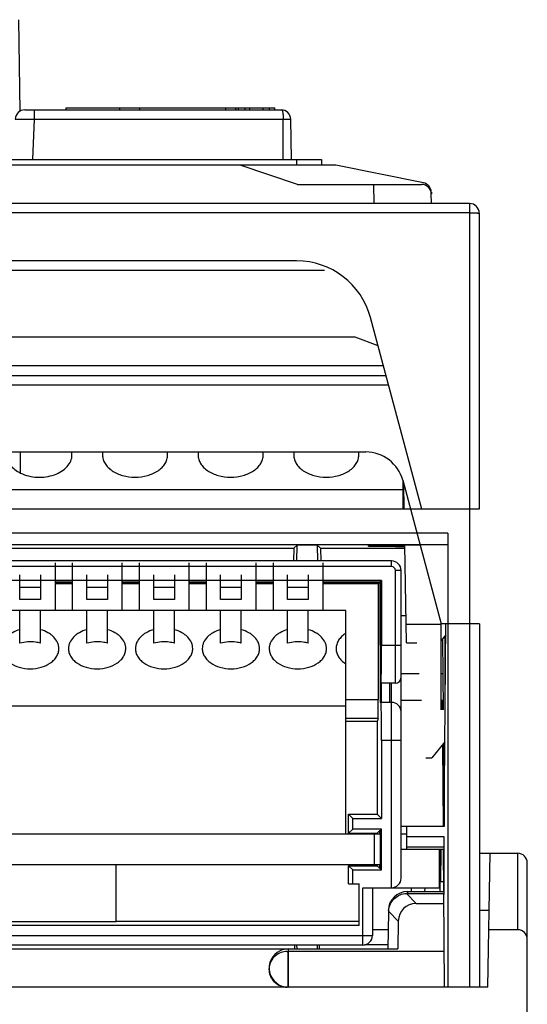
# Model space of a CAD drawing. Header units: millimetres. Extents: x 1117 to 38156, y -1945 to 7303.
# Tile 74 of 256: x 2689 to 2715, y 1293 to 1344. Entities that reach past the tile are written whole.
import ezdxf

# ---------------------------------------------------------------- set-up
doc = ezdxf.new("R2010")
doc.units = ezdxf.units.MM

msp = doc.modelspace()

# ---------------------------------------------------------------- linework, layer by layer
at = {"linetype": 'Continuous'}
for p, q in [((2688.652, 1344.338), (2688.736, 1339.538)), ((2688.992, 1339.618), (2702.402, 1339.618)), ((2689.492, 1339.127), (2689.492, 1339.618)), ((2691.157, 1339.618), (2691.157, 1339.718)), ((2691.157, 1339.718), (2702.066, 1339.718)), ((2693.957, 1339.618), (2693.957, 1339.718)), ((2695.007, 1339.618), (2695.007, 1339.718)), ((2699.507, 1339.618), (2699.507, 1339.718)), ((2700.021, 1339.618), (2700.021, 1339.718)), ((2700.163, 1339.618), (2700.163, 1339.718)), ((2700.514, 1339.618), (2700.514, 1339.718)), ((2700.759, 1339.618), (2700.759, 1339.718)), ((2701.453, 1339.618), (2701.453, 1339.718)), ((2701.78, 1339.618), (2701.78, 1339.718)), ((2702.066, 1339.618), (2702.066, 1339.718)), ((2689.412, 1337.018), (2689.492, 1339.127)), ((2689.492, 1339.127), (2702.902, 1339.127)), ((2702.507, 1337.018), (2702.507, 1339.127)), ((2702.939, 1337.018), (2702.902, 1339.127)), ((2647.007, 1337.018), (2704.507, 1337.018)), ((2703.207, 1337.018), (2703.207, 1336.718)), ((2704.507, 1337.018), (2704.507, 1336.718)), ((2705.257, 1336.718), (2646.257, 1336.718)), ((2703.257, 1335.718), (2700.257, 1336.718)), ((2709.845, 1335.801), (2705.257, 1336.718)), ((2703.257, 1335.718), (2709.749, 1335.718)), ((2707.257, 1334.718), (2707.25, 1335.718)), ((2710.257, 1334.718), (2710.248, 1335.227)), ((2710.257, 1335.308), (2710.257, 1335.227)), ((2712.257, 1334.718), (2639.257, 1334.718)), ((2712.257, 1334.718), (2712.257, 1293.718)), ((2712.257, 1334.227), (2639.257, 1334.227)), ((2712.757, 1334.218), (2712.757, 1325.293)), ((2703.205, 1331.718), (2648.31, 1331.718)), ((2704.672, 1331.218), (2646.872, 1331.218)), ((2709.757, 1318.718), (2707.068, 1328.753)), ((2706.272, 1327.718), (2645.272, 1327.718)), ((2707.466, 1327.271), (2706.272, 1327.718)), ((2707.748, 1326.218), (2643.767, 1326.218)), ((2643.633, 1325.718), (2707.882, 1325.718)), ((2708.015, 1325.222), (2643.5, 1325.222)), ((2712.772, 1318.718), (2712.772, 1325.218)), ((2644.718, 1321.718), (2706.826, 1321.718)), ((2688.772, 1320.618), (2688.772, 1321.718)), ((2708.757, 1320.236), (2708.757, 1318.718)), ((2708.758, 1320.236), (2710.772, 1312.718)), ((2708.835, 1318.718), (2708.812, 1320.033)), ((2642.696, 1319.761), (2708.757, 1319.761)), ((2712.757, 1318.718), (2638.757, 1318.718)), ((2711.121, 1317.465), (2642.044, 1317.465)), ((2711.121, 1317.465), (2711.118, 1316.862)), ((2711.121, 1317.465), (2711.121, 1293.718)), ((2711.118, 1316.862), (2641.882, 1316.862)), ((2703.057, 1316.678), (2703.228, 1316.849)), ((2703.223, 1316.018), (2703.228, 1316.849)), ((2704.287, 1316.849), (2703.228, 1316.849)), ((2704.287, 1316.849), (2704.291, 1316.018)), ((2704.458, 1316.678), (2704.287, 1316.849)), ((2709.667, 1316.844), (2706.959, 1316.844)), ((2706.96, 1316.788), (2706.959, 1316.844)), ((2708.957, 1311.725), (2708.868, 1316.844)), ((2711.118, 1316.862), (2711.101, 1316.844)), ((2680.257, 1316.678), (2703.057, 1316.678)), ((2703.057, 1316.678), (2703.047, 1316.018)), ((2704.458, 1316.678), (2708.871, 1316.678)), ((2704.458, 1316.678), (2704.468, 1316.018)), ((2706.96, 1316.788), (2708.869, 1316.788)), ((2708.382, 1316.71), (2708.87, 1316.71)), ((2708.383, 1316.68), (2708.382, 1316.71)), ((2708.871, 1316.68), (2708.383, 1316.68)), ((2708.172, 1316.018), (2643.372, 1316.018)), ((2690.572, 1315.918), (2690.572, 1313.418)), ((2691.472, 1315.918), (2691.472, 1313.418)), ((2694.072, 1315.918), (2694.072, 1313.418)), ((2694.972, 1315.918), (2694.972, 1313.418)), ((2697.572, 1315.918), (2697.572, 1313.418)), ((2698.472, 1315.918), (2698.472, 1313.418)), ((2701.072, 1315.918), (2701.072, 1313.418)), ((2701.972, 1315.918), (2701.972, 1313.418)), ((2704.572, 1315.918), (2704.572, 1313.418)), ((2708.172, 1315.718), (2708.172, 1316.018)), ((2708.172, 1315.718), (2675.672, 1315.718)), ((2688.732, 1314.004), (2688.732, 1315.295)), ((2689.813, 1315.295), (2689.813, 1314.004)), ((2692.232, 1314.004), (2692.232, 1315.295)), ((2693.313, 1315.295), (2693.313, 1314.004)), ((2695.732, 1314.004), (2695.732, 1315.295)), ((2696.813, 1315.295), (2696.813, 1314.004)), ((2699.232, 1314.004), (2699.232, 1315.295)), ((2700.313, 1315.295), (2700.313, 1314.004)), ((2702.732, 1314.004), (2702.732, 1315.295)), ((2703.813, 1315.295), (2703.813, 1314.004)), ((2708.672, 1315.518), (2708.372, 1315.518)), ((2708.372, 1309.618), (2708.372, 1315.518)), ((2708.672, 1309.918), (2708.672, 1315.518)), ((2707.641, 1314.987), (2677.672, 1314.987)), ((2690.572, 1314.92), (2691.472, 1314.92)), ((2690.572, 1314.915), (2691.472, 1314.915)), ((2691.472, 1314.818), (2690.572, 1314.818)), ((2694.072, 1314.92), (2694.972, 1314.92)), ((2694.072, 1314.915), (2694.972, 1314.915)), ((2694.972, 1314.818), (2694.072, 1314.818)), ((2697.572, 1314.92), (2698.472, 1314.92)), ((2697.572, 1314.915), (2698.472, 1314.915)), ((2698.472, 1314.818), (2697.572, 1314.818)), ((2701.072, 1314.92), (2701.972, 1314.92)), ((2701.072, 1314.915), (2701.972, 1314.915)), ((2701.972, 1314.818), (2701.072, 1314.818)), ((2704.572, 1314.92), (2707.574, 1314.92)), ((2704.572, 1314.915), (2707.569, 1314.915)), ((2707.472, 1314.818), (2704.572, 1314.818)), ((2707.569, 1314.915), (2707.472, 1314.818)), ((2707.472, 1314.818), (2707.472, 1308.775)), ((2707.569, 1314.915), (2707.57, 1310.548)), ((2707.641, 1314.987), (2707.574, 1314.92)), ((2707.574, 1311.618), (2707.574, 1314.92)), ((2707.641, 1314.987), (2707.641, 1311.618)), ((2688.732, 1314.649), (2689.813, 1314.649)), ((2692.232, 1314.649), (2693.313, 1314.649)), ((2695.732, 1314.649), (2696.813, 1314.649)), ((2699.232, 1314.649), (2700.313, 1314.649)), ((2702.732, 1314.649), (2703.813, 1314.649)), ((2689.813, 1314.004), (2688.732, 1314.004)), ((2693.313, 1314.004), (2692.232, 1314.004)), ((2696.813, 1314.004), (2695.732, 1314.004)), ((2700.313, 1314.004), (2699.232, 1314.004)), ((2703.813, 1314.004), (2702.732, 1314.004)), ((2705.772, 1313.418), (2679.772, 1313.418)), ((2688.732, 1311.714), (2688.732, 1313.418)), ((2689.813, 1311.714), (2689.813, 1313.418)), ((2692.232, 1311.714), (2692.232, 1313.418)), ((2693.313, 1311.714), (2693.313, 1313.418)), ((2695.732, 1311.714), (2695.732, 1313.418)), ((2696.813, 1311.714), (2696.813, 1313.418)), ((2699.232, 1311.714), (2699.232, 1313.418)), ((2700.313, 1311.714), (2700.313, 1313.418)), ((2702.732, 1311.714), (2702.732, 1313.418)), ((2703.813, 1311.714), (2703.813, 1313.418)), ((2705.772, 1301.718), (2705.772, 1313.418)), ((2708.932, 1313.151), (2708.672, 1313.151)), ((2708.94, 1312.709), (2710.772, 1312.709)), ((2712.772, 1312.718), (2710.772, 1312.718)), ((2710.772, 1308.218), (2710.772, 1312.718)), ((2710.927, 1302.118), (2711.019, 1312.718)), ((2712.272, 1293.718), (2712.272, 1312.718)), ((2712.772, 1312.718), (2712.772, 1293.718)), ((2708.957, 1311.725), (2709.492, 1311.725)), ((2709.492, 1311.72), (2708.957, 1311.72)), ((2711.014, 1312.146), (2710.772, 1311.856)), ((2710.833, 1311.929), (2710.866, 1308.219)), ((2710.976, 1308.718), (2710.975, 1312.1)), ((2707.641, 1311.618), (2708.672, 1311.618)), ((2709.62, 1310.118), (2708.672, 1310.118)), ((2708.672, 1299.418), (2708.672, 1309.899)), ((2710.849, 1310.118), (2710.772, 1310.118)), ((2707.585, 1309.618), (2707.62, 1309.618)), ((2707.626, 1309.618), (2707.626, 1308.618)), ((2708.372, 1309.618), (2707.631, 1309.618)), ((2708.072, 1309.618), (2708.072, 1308.618)), ((2708.172, 1298.918), (2708.172, 1309.618)), ((2705.772, 1308.775), (2707.472, 1308.775)), ((2707.62, 1308.618), (2707.581, 1308.618)), ((2708.172, 1308.618), (2707.631, 1308.618)), ((2709.732, 1308.718), (2708.672, 1308.718)), ((2710.861, 1308.718), (2710.772, 1308.718)), ((2710.81, 1308.718), (2710.814, 1308.218)), ((2705.772, 1308.418), (2679.772, 1308.418)), ((2707.467, 1307.776), (2705.772, 1307.776)), ((2707.42, 1307.618), (2705.772, 1307.618)), ((2707.467, 1307.776), (2707.42, 1307.618)), ((2707.42, 1307.618), (2707.42, 1302.77)), ((2708.672, 1306.618), (2707.641, 1306.618)), ((2707.641, 1306.618), (2707.641, 1302.549)), ((2710.965, 1306.55), (2710.272, 1305.718)), ((2710.83, 1306.388), (2710.867, 1302.118)), ((2710.881, 1306.449), (2710.919, 1302.118)), ((2709.972, 1305.718), (2710.272, 1305.718)), ((2705.92, 1302.77), (2707.42, 1302.77)), ((2705.92, 1301.766), (2705.92, 1302.77)), ((2705.92, 1302.77), (2706.141, 1302.549)), ((2706.141, 1302.549), (2707.641, 1302.549)), ((2706.141, 1301.987), (2706.141, 1302.549)), ((2707.42, 1302.77), (2707.641, 1302.549)), ((2706.141, 1301.987), (2705.92, 1301.766)), ((2707.641, 1301.987), (2706.141, 1301.987)), ((2707.571, 1301.917), (2707.641, 1301.987)), ((2707.571, 1301.917), (2707.571, 1299.919)), ((2707.641, 1299.849), (2707.641, 1301.987)), ((2710.927, 1302.118), (2708.672, 1302.118)), ((2708.972, 1300.918), (2708.972, 1302.118)), ((2707.571, 1301.718), (2643.973, 1301.718)), ((2705.92, 1301.766), (2707.42, 1301.766)), ((2707.272, 1300.118), (2707.272, 1301.718)), ((2707.42, 1301.766), (2707.545, 1301.891)), ((2707.42, 1301.766), (2707.42, 1301.718)), ((2707.571, 1301.891), (2707.545, 1301.891)), ((2707.545, 1301.891), (2707.545, 1301.718)), ((2708.972, 1301.718), (2708.672, 1301.718)), ((2710.922, 1301.575), (2708.972, 1301.575)), ((2710.922, 1298.561), (2710.922, 1301.575)), ((2710.919, 1300.918), (2708.672, 1300.918)), ((2710.922, 1301.049), (2708.972, 1301.049)), ((2710.672, 1298.918), (2710.672, 1300.918)), ((2710.736, 1300.921), (2710.698, 1298.722)), ((2710.758, 1299.218), (2710.767, 1300.919)), ((2710.878, 1300.918), (2710.897, 1298.718)), ((2712.757, 1300.718), (2714.772, 1300.718)), ((2713.202, 1293.718), (2713.325, 1300.718)), ((2714.772, 1296.718), (2714.772, 1300.718)), ((2707.571, 1300.118), (2643.973, 1300.118)), ((2693.772, 1297.16), (2693.772, 1300.118)), ((2705.92, 1300.07), (2707.42, 1300.07)), ((2705.92, 1299.118), (2705.92, 1300.07)), ((2705.92, 1300.07), (2706.141, 1299.849)), ((2706.141, 1299.849), (2707.641, 1299.849)), ((2706.141, 1299.118), (2706.141, 1299.849)), ((2707.42, 1300.118), (2707.42, 1300.07)), ((2707.42, 1300.07), (2707.545, 1299.945)), ((2707.545, 1300.118), (2707.545, 1299.945)), ((2707.571, 1299.945), (2707.545, 1299.945)), ((2707.571, 1299.919), (2707.641, 1299.849)), ((2710.721, 1300.018), (2710.762, 1300.018)), ((2715.272, 1153.118), (2715.272, 1300.218)), ((2705.92, 1299.118), (2706.472, 1299.118)), ((2706.472, 1296.949), (2706.472, 1299.118)), ((2706.672, 1298.918), (2710.672, 1298.918)), ((2706.672, 1295.918), (2706.672, 1298.918)), ((2707.172, 1298.918), (2707.172, 1296.418)), ((2709.201, 1298.918), (2709.198, 1298.715)), ((2709.905, 1298.918), (2709.902, 1298.718)), ((2710.893, 1299.218), (2710.707, 1299.218)), ((2709.467, 1298.096), (2708.955, 1298.621)), ((2709.007, 1298.718), (2709.006, 1298.622)), ((2709.006, 1298.622), (2710.898, 1298.622)), ((2709.007, 1298.718), (2710.897, 1298.718)), ((2710.941, 1293.718), (2710.898, 1298.622)), ((2710.898, 1298.561), (2710.922, 1298.561)), ((2709.467, 1298.096), (2710.902, 1298.096)), ((2708.006, 1297.64), (2707.972, 1295.718)), ((2708.008, 1297.696), (2708.524, 1297.168)), ((2713.272, 1297.718), (2712.757, 1297.718)), ((2706.472, 1296.949), (2645.072, 1296.949)), ((2693.772, 1297.17), (2706.472, 1297.17)), ((2708.524, 1297.168), (2708.499, 1295.718)), ((2644.372, 1296.418), (2707.172, 1296.418)), ((2707.99, 1296.718), (2707.172, 1296.718)), ((2714.772, 1296.718), (2713.255, 1296.718)), ((2643.046, 1295.718), (2708.499, 1295.718)), ((2706.672, 1295.918), (2644.872, 1295.918)), ((2702.772, 1295.718), (2702.772, 1293.718)), ((2703.107, 1295.708), (2703.107, 1295.918)), ((2703.227, 1295.718), (2703.226, 1295.918)), ((2704.289, 1295.918), (2704.288, 1295.718)), ((2704.407, 1295.708), (2704.407, 1295.918)), ((2707.972, 1295.932), (2706.76, 1295.932)), ((2702.702, 1295.582), (2702.757, 1295.582)), ((2710.924, 1295.582), (2702.757, 1295.582)), ((2702.757, 1293.718), (2702.757, 1295.582)), ((2713.202, 1293.718), (2638.342, 1293.718))]:
    msp.add_line(p, q, dxfattribs=at)
for centre, radius, start, end in [((2688.992, 1339.118), 0.5, 90, 177.8237), ((2702.402, 1339.118), 0.5, 1, 89.9858), ((2709.749, 1335.218), 0.5, 1, 90), ((2709.747, 1335.31), 0.5, 1.0592, 78.6902), ((2712.257, 1334.218), 0.5, 360, 90), ((2703.205, 1327.718), 4, 15, 90), ((2712.272, 1325.218), 0.5, 0, 8.7644), ((2690.654, 1321.556), 0.803, 0.0596, 11.7008), ((2693.86, 1321.556), 0.803, 168.3146, 179.9427), ((2695.654, 1321.556), 0.803, 0.0575, 11.6856), ((2698.86, 1321.556), 0.803, 168.3145, 179.9427), ((2700.654, 1321.556), 0.803, 0.0575, 11.6856), ((2703.86, 1321.556), 0.803, 168.3145, 179.9427), ((2705.654, 1321.556), 0.803, 0.0575, 11.6857), ((2706.826, 1319.718), 2, 15, 90), ((2708.172, 1315.518), 0.5, 0, 90), ((2708.172, 1315.518), 0.2, 0, 90), ((2708.372, 1309.918), 0.3, 270, 0), ((2708.172, 1308.118), 0.5, 0, 90), ((2714.772, 1300.218), 0.5, 0, 90), ((2708.172, 1299.418), 0.5, 270, 0), ((2709.007, 1297.718), 1, 90, 179), ((2709.006, 1297.672), 0.95, 90.0004, 93.0689), ((2708.985, 1297.623), 0.979, 173.55, 175.7491), ((2706.672, 1296.418), 0.5, 270, 0), ((2714.772, 1296.218), 0.5, 0, 90), ((2702.707, 1294.669), 0.95, 250.5091, 269.9949)]:
    msp.add_arc(centre, radius, start, end, dxfattribs=at)
for centre, major_axis, ratio, start_param, end_param in [((2707.585, 1311.618), (0, 2), 0.005236, -4.712389, -3.141593), ((2707.631, 1311.618), (0, 2), 0.005236, -3.141593, -1.570796), ((2707.581, 1310.618), (0, 2), 0.005236, 1.605703, 3.141593), ((2707.467, 1308.775), (0, 1), 0.005236, 3.159046, 4.712389), ((2707.631, 1306.618), (0, 2), 0.005236, -1.570796, 0), ((2709.581, 1297.036), (0.778, -0.797), 0.897838, 2.421646, 3.86755), ((2709.005, 1297.572), (0.702, -0.748), 0.951184, -2.423729, -2.367183), ((2702.772, 1294.718), (1, 0), 1, 1.570796, 2.012914), ((2702.772, 1294.718), (0, 1), 1, 0.442118, 3.141593)]:
    msp.add_ellipse(centre, major_axis=major_axis, ratio=ratio, start_param=start_param, end_param=end_param, dxfattribs=at)
for points, knots in [([(2702.402, 1339.618), (2702.411, 1339.618), (2702.432, 1339.61), (2702.453, 1339.579), (2702.471, 1339.534), (2702.485, 1339.473), (2702.495, 1339.4), (2702.505, 1339.283), (2702.507, 1339.19), (2702.507, 1339.127)], [0, 0, 0, 0, 0.05158, 0.117861, 0.209564, 0.328269, 0.471767, 0.635583, 1, 1, 1, 1]), ([(2688.493, 1339.137), (2688.493, 1339.138), (2688.495, 1339.137), (2688.498, 1339.138), (2688.504, 1339.138), (2688.513, 1339.139), (2688.524, 1339.139), (2688.542, 1339.139), (2688.572, 1339.139), (2688.614, 1339.139), (2688.664, 1339.139), (2688.722, 1339.138), (2688.814, 1339.137), (2688.944, 1339.136), (2689.115, 1339.133), (2689.3, 1339.13), (2689.427, 1339.128), (2689.492, 1339.127)], [0, 0, 0, 0, 0.001283, 0.004933, 0.010972, 0.019384, 0.03015, 0.04325, 0.076339, 0.118305, 0.168754, 0.227215, 0.293104, 0.444623, 0.61742, 0.805021, 1, 1, 1, 1]), ([(2712.257, 1334.227), (2712.29, 1334.227), (2712.354, 1334.227), (2712.446, 1334.226), (2712.532, 1334.225), (2712.606, 1334.224), (2712.661, 1334.223), (2712.697, 1334.222), (2712.718, 1334.222), (2712.734, 1334.221), (2712.747, 1334.22), (2712.752, 1334.219), (2712.757, 1334.219), (2712.757, 1334.218)], [0, 0, 0, 0, 0.194572, 0.382461, 0.555322, 0.706715, 0.830952, 0.881433, 0.923438, 0.956488, 0.98035, 0.994864, 1, 1, 1, 1]), ([(2712.772, 1325.218), (2712.772, 1325.219), (2712.769, 1325.218), (2712.768, 1325.219), (2712.766, 1325.219)], [0, 0, 0, 0, 0.255371, 1, 1, 1, 1]), ([(2688.057, 1321.557), (2688.057, 1321.465), (2688.092, 1321.273), (2688.239, 1321.011), (2688.47, 1320.783), (2688.663, 1320.665), (2688.768, 1320.614)], [0, 0, 0, 0, 0.223195, 0.459541, 0.71766, 1, 1, 1, 1]), ([(2688.768, 1320.614), (2689.035, 1320.484), (2689.491, 1320.38), (2690.093, 1320.406), (2690.53, 1320.508), (2690.912, 1320.686), (2691.213, 1320.931), (2691.41, 1321.227), (2691.457, 1321.45), (2691.457, 1321.557)], [0, 0, 0, 0, 0.272124, 0.413778, 0.551362, 0.680065, 0.796961, 0.902205, 1, 1, 1, 1]), ([(2693.057, 1321.557), (2693.057, 1321.481), (2693.08, 1321.324), (2693.181, 1321.103), (2693.342, 1320.901), (2693.637, 1320.66), (2694.116, 1320.452), (2694.757, 1320.369), (2695.399, 1320.452), (2695.878, 1320.66), (2696.173, 1320.901), (2696.334, 1321.103), (2696.434, 1321.324), (2696.457, 1321.481), (2696.457, 1321.557)], [0, 0, 0, 0, 0.050602, 0.103309, 0.15969, 0.220542, 0.354695, 0.5, 0.645306, 0.779458, 0.84031, 0.896691, 0.949398, 1, 1, 1, 1]), ([(2698.057, 1321.557), (2698.057, 1321.481), (2698.08, 1321.324), (2698.181, 1321.103), (2698.342, 1320.901), (2698.637, 1320.66), (2699.116, 1320.452), (2699.757, 1320.369), (2700.399, 1320.452), (2700.878, 1320.66), (2701.173, 1320.901), (2701.334, 1321.103), (2701.434, 1321.324), (2701.457, 1321.481), (2701.457, 1321.557)], [0, 0, 0, 0, 0.050602, 0.103309, 0.15969, 0.220542, 0.354695, 0.5, 0.645306, 0.779458, 0.84031, 0.896691, 0.949398, 1, 1, 1, 1]), ([(2703.057, 1321.557), (2703.057, 1321.481), (2703.08, 1321.324), (2703.181, 1321.103), (2703.342, 1320.901), (2703.637, 1320.66), (2704.116, 1320.452), (2704.757, 1320.369), (2705.399, 1320.452), (2705.878, 1320.66), (2706.173, 1320.901), (2706.334, 1321.103), (2706.434, 1321.324), (2706.457, 1321.481), (2706.457, 1321.557)], [0, 0, 0, 0, 0.050602, 0.103309, 0.15969, 0.220542, 0.354695, 0.5, 0.645306, 0.779458, 0.84031, 0.896691, 0.949398, 1, 1, 1, 1]), ([(2688.732, 1312.421), (2688.596, 1312.385), (2688.402, 1312.308), (2688.176, 1312.162), (2687.992, 1312.001), (2687.854, 1311.807), (2687.784, 1311.593), (2687.772, 1311.485), (2687.772, 1311.432)], [0, 0, 0, 0, 0.285092, 0.419056, 0.546384, 0.781166, 0.891787, 1, 1, 1, 1]), ([(2690.772, 1311.432), (2690.772, 1311.485), (2690.761, 1311.593), (2690.691, 1311.807), (2690.553, 1312.001), (2690.368, 1312.162), (2690.142, 1312.308), (2689.948, 1312.385), (2689.813, 1312.421)], [0, 0, 0, 0, 0.108213, 0.218834, 0.453616, 0.580944, 0.714908, 1, 1, 1, 1]), ([(2692.232, 1312.421), (2692.096, 1312.385), (2691.902, 1312.308), (2691.676, 1312.162), (2691.492, 1312.001), (2691.354, 1311.807), (2691.284, 1311.593), (2691.272, 1311.485), (2691.272, 1311.432)], [0, 0, 0, 0, 0.285092, 0.419056, 0.546384, 0.781166, 0.891787, 1, 1, 1, 1]), ([(2694.272, 1311.432), (2694.272, 1311.485), (2694.261, 1311.593), (2694.191, 1311.807), (2694.053, 1312.001), (2693.868, 1312.162), (2693.642, 1312.308), (2693.448, 1312.385), (2693.313, 1312.421)], [0, 0, 0, 0, 0.108213, 0.218834, 0.453616, 0.580944, 0.714908, 1, 1, 1, 1]), ([(2695.732, 1312.421), (2695.596, 1312.385), (2695.402, 1312.308), (2695.176, 1312.162), (2694.992, 1312.001), (2694.854, 1311.807), (2694.784, 1311.593), (2694.772, 1311.485), (2694.772, 1311.432)], [0, 0, 0, 0, 0.285092, 0.419056, 0.546384, 0.781166, 0.891787, 1, 1, 1, 1]), ([(2697.772, 1311.432), (2697.772, 1311.485), (2697.761, 1311.593), (2697.691, 1311.807), (2697.553, 1312.001), (2697.368, 1312.162), (2697.142, 1312.308), (2696.948, 1312.385), (2696.813, 1312.421)], [0, 0, 0, 0, 0.108213, 0.218834, 0.453616, 0.580944, 0.714908, 1, 1, 1, 1]), ([(2699.232, 1312.421), (2699.096, 1312.385), (2698.902, 1312.308), (2698.676, 1312.162), (2698.492, 1312.001), (2698.354, 1311.807), (2698.284, 1311.593), (2698.272, 1311.485), (2698.272, 1311.432)], [0, 0, 0, 0, 0.285092, 0.419056, 0.546384, 0.781166, 0.891787, 1, 1, 1, 1]), ([(2701.272, 1311.432), (2701.272, 1311.485), (2701.261, 1311.593), (2701.191, 1311.807), (2701.053, 1312.001), (2700.868, 1312.162), (2700.642, 1312.308), (2700.448, 1312.385), (2700.313, 1312.421)], [0, 0, 0, 0, 0.108213, 0.218834, 0.453616, 0.580944, 0.714908, 1, 1, 1, 1]), ([(2702.732, 1312.421), (2702.596, 1312.385), (2702.402, 1312.308), (2702.176, 1312.162), (2701.992, 1312.001), (2701.854, 1311.807), (2701.784, 1311.593), (2701.772, 1311.485), (2701.772, 1311.432)], [0, 0, 0, 0, 0.285092, 0.419056, 0.546384, 0.781166, 0.891787, 1, 1, 1, 1]), ([(2704.772, 1311.432), (2704.772, 1311.485), (2704.761, 1311.593), (2704.691, 1311.807), (2704.553, 1312.001), (2704.368, 1312.162), (2704.142, 1312.308), (2703.948, 1312.385), (2703.813, 1312.421)], [0, 0, 0, 0, 0.108213, 0.218834, 0.453616, 0.580944, 0.714908, 1, 1, 1, 1]), ([(2705.772, 1312.223), (2705.697, 1312.175), (2705.559, 1312.069), (2705.397, 1311.875), (2705.296, 1311.66), (2705.272, 1311.507), (2705.272, 1311.432)], [0, 0, 0, 0, 0.275248, 0.530938, 0.770213, 1, 1, 1, 1]), ([(2689.813, 1311.714), (2689.726, 1311.738), (2689.369, 1311.809), (2688.994, 1311.786), (2688.732, 1311.714)], [0, 0, 0, 0, 0.248969, 1, 1, 1, 1]), ([(2693.313, 1311.714), (2693.226, 1311.738), (2692.869, 1311.809), (2692.494, 1311.786), (2692.232, 1311.714)], [0, 0, 0, 0, 0.248969, 1, 1, 1, 1]), ([(2696.813, 1311.714), (2696.726, 1311.738), (2696.369, 1311.809), (2695.994, 1311.786), (2695.732, 1311.714)], [0, 0, 0, 0, 0.248969, 1, 1, 1, 1]), ([(2700.313, 1311.714), (2700.226, 1311.738), (2699.869, 1311.809), (2699.494, 1311.786), (2699.232, 1311.714)], [0, 0, 0, 0, 0.248969, 1, 1, 1, 1]), ([(2703.813, 1311.714), (2703.726, 1311.738), (2703.369, 1311.809), (2702.994, 1311.786), (2702.732, 1311.714)], [0, 0, 0, 0, 0.248969, 1, 1, 1, 1]), ([(2687.772, 1311.432), (2687.772, 1311.362), (2687.792, 1311.22), (2687.881, 1311.018), (2688.023, 1310.833), (2688.282, 1310.613), (2688.705, 1310.422), (2689.272, 1310.345), (2689.84, 1310.422), (2690.262, 1310.613), (2690.522, 1310.833), (2690.664, 1311.018), (2690.752, 1311.22), (2690.772, 1311.362), (2690.772, 1311.432)], [0, 0, 0, 0, 0.051724, 0.105337, 0.162249, 0.223215, 0.356473, 0.499997, 0.643521, 0.776779, 0.837747, 0.89466, 0.948276, 1, 1, 1, 1]), ([(2691.272, 1311.432), (2691.272, 1311.362), (2691.292, 1311.22), (2691.381, 1311.018), (2691.523, 1310.833), (2691.782, 1310.613), (2692.205, 1310.422), (2692.772, 1310.345), (2693.34, 1310.422), (2693.762, 1310.613), (2694.022, 1310.833), (2694.164, 1311.018), (2694.252, 1311.22), (2694.272, 1311.362), (2694.272, 1311.432)], [0, 0, 0, 0, 0.051724, 0.105337, 0.162249, 0.223215, 0.356473, 0.499997, 0.643521, 0.776779, 0.837747, 0.89466, 0.948276, 1, 1, 1, 1]), ([(2694.772, 1311.432), (2694.772, 1311.362), (2694.792, 1311.22), (2694.881, 1311.018), (2695.023, 1310.833), (2695.282, 1310.613), (2695.705, 1310.422), (2696.272, 1310.345), (2696.84, 1310.422), (2697.262, 1310.613), (2697.522, 1310.833), (2697.664, 1311.018), (2697.752, 1311.22), (2697.772, 1311.362), (2697.772, 1311.432)], [0, 0, 0, 0, 0.051724, 0.105337, 0.162249, 0.223215, 0.356473, 0.499997, 0.643521, 0.776779, 0.837747, 0.89466, 0.948276, 1, 1, 1, 1]), ([(2698.272, 1311.432), (2698.272, 1311.362), (2698.292, 1311.22), (2698.381, 1311.018), (2698.523, 1310.833), (2698.782, 1310.613), (2699.205, 1310.422), (2699.772, 1310.345), (2700.34, 1310.422), (2700.762, 1310.613), (2701.022, 1310.833), (2701.164, 1311.018), (2701.252, 1311.22), (2701.272, 1311.362), (2701.272, 1311.432)], [0, 0, 0, 0, 0.051724, 0.105337, 0.162249, 0.223215, 0.356473, 0.499997, 0.643521, 0.776779, 0.837747, 0.89466, 0.948276, 1, 1, 1, 1]), ([(2701.772, 1311.432), (2701.772, 1311.362), (2701.792, 1311.22), (2701.881, 1311.018), (2702.023, 1310.833), (2702.282, 1310.613), (2702.705, 1310.422), (2703.272, 1310.345), (2703.84, 1310.422), (2704.262, 1310.613), (2704.522, 1310.833), (2704.664, 1311.018), (2704.752, 1311.22), (2704.772, 1311.362), (2704.772, 1311.432)], [0, 0, 0, 0, 0.051724, 0.105337, 0.162249, 0.223215, 0.356473, 0.499997, 0.643521, 0.776779, 0.837747, 0.89466, 0.948276, 1, 1, 1, 1]), ([(2705.272, 1311.432), (2705.272, 1311.357), (2705.296, 1311.204), (2705.397, 1310.989), (2705.559, 1310.795), (2705.697, 1310.689), (2705.772, 1310.642)], [0, 0, 0, 0, 0.229787, 0.469062, 0.724752, 1, 1, 1, 1]), ([(2708.012, 1297.733), (2708.025, 1297.849), (2708.093, 1298.078), (2708.306, 1298.365), (2708.606, 1298.561), (2708.838, 1298.615), (2708.955, 1298.621)], [0, 0, 0, 0, 0.249284, 0.499978, 0.750761, 1, 1, 1, 1]), ([(2687.772, 1297.16), (2687.772, 1297.16), (2687.774, 1297.16), (2687.776, 1297.159), (2687.781, 1297.159), (2687.79, 1297.158), (2687.807, 1297.158), (2687.832, 1297.157), (2687.864, 1297.156), (2687.904, 1297.155), (2687.95, 1297.155), (2688.025, 1297.154), (2688.135, 1297.152), (2688.286, 1297.151), (2688.461, 1297.15), (2688.658, 1297.149), (2688.875, 1297.148), (2689.2, 1297.147), (2689.639, 1297.145), (2690.195, 1297.144), (2690.772, 1297.144), (2691.35, 1297.144), (2691.906, 1297.145), (2692.345, 1297.147), (2692.669, 1297.148), (2692.887, 1297.149), (2693.084, 1297.15), (2693.259, 1297.151), (2693.409, 1297.152), (2693.52, 1297.154), (2693.595, 1297.155), (2693.641, 1297.155), (2693.68, 1297.156), (2693.712, 1297.157), (2693.737, 1297.158), (2693.754, 1297.158), (2693.763, 1297.159), (2693.768, 1297.159), (2693.77, 1297.16), (2693.772, 1297.16), (2693.772, 1297.16)], [0, 0, 0, 0, 0.000164, 0.000621, 0.001377, 0.002432, 0.005438, 0.009633, 0.01501, 0.021559, 0.02926, 0.038093, 0.05907, 0.084301, 0.113529, 0.146482, 0.182841, 0.222249, 0.308692, 0.402483, 0.50002, 0.597555, 0.691342, 0.777776, 0.817181, 0.853534, 0.886484, 0.915709, 0.940936, 0.961911, 0.970743, 0.978443, 0.984991, 0.990367, 0.994562, 0.997568, 0.998623, 0.999379, 0.999836, 1, 1, 1, 1]), ([(2702.702, 1295.582), (2702.597, 1295.581), (2702.377, 1295.543), (2702.073, 1295.369), (2701.828, 1295.065), (2701.76, 1294.793), (2701.76, 1294.65)], [0, 0, 0, 0, 0.21751, 0.447866, 0.706137, 1, 1, 1, 1]), ([(2701.76, 1294.65), (2701.764, 1294.541), (2701.797, 1294.33), (2701.954, 1294.068), (2702.155, 1293.88), (2702.312, 1293.8), (2702.39, 1293.773)], [0, 0, 0, 0, 0.285786, 0.546819, 0.781951, 1, 1, 1, 1])]:
    msp.add_open_spline(points, degree=3, knots=knots, dxfattribs=at)

doc.saveas('drawing.dxf')
